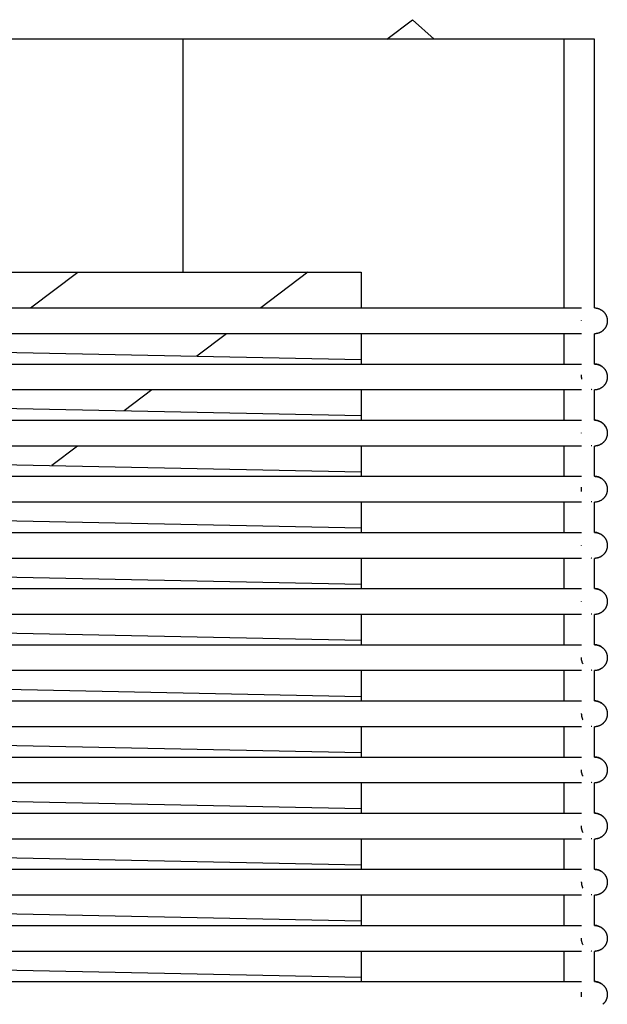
# Model space of a CAD drawing. Header units: millimetres. Extents: x 5000 to 6284, y 0 to 1003.
# Tile 11 of 29: x 5514 to 5650, y 231 to 459. Entities that reach past the tile are written whole.
import ezdxf

# ---------------------------------------------------------------- set-up
doc = ezdxf.new("R2010")
doc.units = ezdxf.units.MM
doc.layers.add('Make2D$Sichtbar$Kurven', color=18, linetype='Continuous', true_color=0x000000)

msp = doc.modelspace()

# ---------------------------------------------------------------- linework, layer by layer
at = {"layer": 'Make2D$Sichtbar$Kurven', "color": 18, "lineweight": -3, "true_color": 0x000000}
for points in [[(5598.92, 454), (5604.88, 458.5)], [(5609.92, 454), (5604.88, 458.5)], [(5551.8, 454), (5098.18, 454)], [(5551.8, 400), (5551.8, 454)], [(5592.99, 454), (5551.8, 454)], [(5594.99, 454), (5592.99, 454)], [(5639.98, 454), (5594.99, 454)], [(5639.98, 391.77), (5639.98, 454)], [(5646.99, 454), (5639.98, 454)], [(5646.99, 391.77), (5646.99, 454)], [(5098.18, 400), (5551.8, 400)], [(5516.43, 391.77), (5527.34, 400)], [(5516.44, 391.77), (5527.36, 400)], [(5551.8, 400), (5592.99, 400)], [(5580.65, 400), (5569.73, 391.77)], [(5592.99, 400), (5592.99, 391.77)], [(5005.99, 391.77), (5643.99, 391.77)], [(5646.99, 391.77), (5647.05, 391.77), (5647.12, 391.77), (5647.19, 391.76), (5647.26, 391.76), (5647.33, 391.75), (5647.4, 391.74), (5647.46, 391.73), (5647.53, 391.72)], [(5647.53, 391.72), (5647.59, 391.71), (5647.64, 391.7), (5647.69, 391.68), (5647.74, 391.67), (5647.8, 391.66), (5647.85, 391.64), (5647.9, 391.63), (5647.95, 391.61), (5648.01, 391.59), (5648.06, 391.57), (5648.11, 391.55), (5648.16, 391.53), (5648.21, 391.51), (5648.26, 391.48), (5648.32, 391.46), (5648.37, 391.43), (5648.42, 391.41), (5648.47, 391.38), (5648.52, 391.35), (5648.56, 391.32), (5648.61, 391.29), (5648.66, 391.26), (5648.71, 391.23), (5648.76, 391.19), (5648.8, 391.16), (5648.85, 391.12), (5648.89, 391.09), (5648.94, 391.05), (5648.98, 391.01), (5649.03, 390.97), (5649.07, 390.93), (5649.11, 390.89), (5649.16, 390.83), (5649.22, 390.78), (5649.27, 390.72), (5649.32, 390.66), (5649.37, 390.6), (5649.41, 390.54), (5649.46, 390.47), (5649.5, 390.41), (5649.54, 390.35), (5649.58, 390.28), (5649.62, 390.21), (5649.65, 390.15), (5649.69, 390.08), (5649.72, 390.01), (5649.75, 389.94), (5649.78, 389.87), (5649.8, 389.8), (5649.83, 389.73), (5649.85, 389.66), (5649.87, 389.59), (5649.89, 389.52), (5649.91, 389.45), (5649.92, 389.38), (5649.94, 389.31), (5649.95, 389.24), (5649.96, 389.18), (5649.97, 389.11), (5649.98, 389.04), (5649.98, 388.97), (5649.99, 388.9), (5649.99, 388.84), (5649.99, 388.77), (5649.99, 388.7), (5649.99, 388.63), (5649.98, 388.57), (5649.98, 388.5), (5649.97, 388.43), (5649.96, 388.36), (5649.95, 388.29), (5649.94, 388.22), (5649.92, 388.15), (5649.91, 388.08), (5649.89, 388.01), (5649.87, 387.94), (5649.85, 387.87), (5649.83, 387.8), (5649.8, 387.73), (5649.78, 387.66), (5649.75, 387.6), (5649.72, 387.53), (5649.69, 387.46), (5649.65, 387.39), (5649.62, 387.32), (5649.58, 387.26), (5649.54, 387.19), (5649.5, 387.13), (5649.46, 387.06), (5649.41, 387), (5649.37, 386.94), (5649.32, 386.88), (5649.27, 386.82), (5649.22, 386.76), (5649.16, 386.7), (5649.11, 386.65), (5648.96, 386.51), (5648.8, 386.38), (5648.63, 386.26), (5648.46, 386.15), (5648.28, 386.06), (5648.09, 385.98), (5647.91, 385.91), (5647.72, 385.86), (5647.53, 385.82), (5647.35, 385.79), (5647.17, 385.77), (5646.99, 385.77)], [(5643.99, 388.79), (5643.99, 388.86)], [(5643.99, 385.77), (5005.99, 385.77)], [(5300.48, 385.77), (5592.99, 379.81)], [(5561.78, 385.77), (5554.9, 380.58)], [(5592.99, 385.77), (5592.99, 378.77)], [(5639.98, 378.77), (5639.98, 385.77)], [(5649.11, 386.65), (5649.05, 386.59), (5649, 386.54), (5648.94, 386.49), (5648.88, 386.44), (5648.82, 386.39), (5648.76, 386.35), (5648.69, 386.3), (5648.63, 386.26), (5648.56, 386.22), (5648.5, 386.18), (5648.43, 386.14), (5648.37, 386.1), (5648.3, 386.07), (5648.23, 386.04), (5648.16, 386.01), (5648.09, 385.98), (5648.02, 385.95), (5647.95, 385.93), (5647.88, 385.91), (5647.81, 385.88), (5647.74, 385.87), (5647.67, 385.85), (5647.6, 385.83), (5647.53, 385.82), (5647.46, 385.81), (5647.4, 385.8), (5647.33, 385.79), (5647.26, 385.78), (5647.19, 385.78), (5647.12, 385.77), (5647.05, 385.77), (5646.99, 385.77)], [(5646.99, 378.77), (5646.99, 385.77)], [(5005.99, 378.77), (5643.99, 378.77)], [(5643.99, 378.77), (5644.02, 378.77)], [(5649.11, 377.89), (5649.11, 377.89), (5648.96, 378.03), (5648.8, 378.16), (5648.63, 378.28), (5648.46, 378.39), (5648.28, 378.48), (5648.09, 378.56), (5647.91, 378.62), (5647.72, 378.68), (5647.53, 378.72), (5647.35, 378.75), (5647.17, 378.76), (5646.99, 378.77)], [(5646.99, 378.77), (5647.05, 378.77), (5647.12, 378.77), (5647.19, 378.76), (5647.26, 378.76), (5647.33, 378.75), (5647.4, 378.74), (5647.46, 378.73), (5647.53, 378.72)], [(5647.53, 378.72), (5647.59, 378.71), (5647.64, 378.7), (5647.69, 378.68), (5647.74, 378.67), (5647.8, 378.66), (5647.85, 378.64), (5647.9, 378.63), (5647.95, 378.61), (5648.01, 378.59), (5648.06, 378.57), (5648.11, 378.55), (5648.16, 378.53), (5648.21, 378.51), (5648.26, 378.48), (5648.32, 378.46), (5648.37, 378.43), (5648.42, 378.41), (5648.47, 378.38), (5648.52, 378.35), (5648.56, 378.32), (5648.61, 378.29), (5648.66, 378.26), (5648.71, 378.23), (5648.76, 378.19), (5648.8, 378.16), (5648.85, 378.12), (5648.89, 378.09), (5648.94, 378.05), (5648.98, 378.01), (5649.03, 377.97), (5649.07, 377.93), (5649.11, 377.89), (5649.16, 377.83), (5649.22, 377.78), (5649.27, 377.72), (5649.32, 377.66), (5649.37, 377.6), (5649.41, 377.54), (5649.46, 377.47), (5649.5, 377.41), (5649.54, 377.35), (5649.58, 377.28), (5649.62, 377.21), (5649.65, 377.15), (5649.69, 377.08), (5649.72, 377.01), (5649.75, 376.94), (5649.78, 376.87), (5649.8, 376.8), (5649.83, 376.73), (5649.85, 376.66), (5649.87, 376.59), (5649.89, 376.52), (5649.91, 376.45), (5649.92, 376.38), (5649.94, 376.31), (5649.95, 376.24), (5649.96, 376.18), (5649.97, 376.11), (5649.98, 376.04), (5649.98, 375.97), (5649.99, 375.9), (5649.99, 375.84), (5649.99, 375.77), (5649.99, 375.7), (5649.99, 375.63), (5649.98, 375.57), (5649.98, 375.5), (5649.97, 375.43), (5649.96, 375.36), (5649.95, 375.29), (5649.94, 375.22), (5649.92, 375.15), (5649.91, 375.08), (5649.89, 375.01), (5649.87, 374.94), (5649.85, 374.87), (5649.83, 374.8), (5649.8, 374.73), (5649.78, 374.66), (5649.75, 374.6), (5649.72, 374.53), (5649.69, 374.46), (5649.65, 374.39), (5649.62, 374.32), (5649.58, 374.26), (5649.54, 374.19), (5649.5, 374.13), (5649.46, 374.06), (5649.41, 374), (5649.37, 373.94), (5649.32, 373.88), (5649.27, 373.82), (5649.22, 373.76), (5649.16, 373.7), (5649.11, 373.65), (5648.96, 373.51), (5648.8, 373.38), (5648.63, 373.26), (5648.46, 373.15), (5648.28, 373.06), (5648.09, 372.98), (5647.91, 372.91), (5647.72, 372.86), (5647.53, 372.82), (5647.35, 372.79), (5647.17, 372.77), (5646.99, 372.77)], [(5643.99, 375.86), (5643.99, 375.95), (5644, 376.05), (5644.01, 376.15), (5644.03, 376.24)], [(5649.66, 377.13), (5649.65, 377.15)], [(5643.99, 375.68), (5643.99, 375.77), (5643.99, 375.86)], [(5643.99, 375.68), (5643.99, 375.63), (5643.99, 375.57), (5644, 375.52), (5644, 375.46), (5644.01, 375.41), (5644.02, 375.35), (5644.02, 375.3), (5644.03, 375.25)], [(5643.99, 372.77), (5005.99, 372.77)], [(5300.48, 372.77), (5592.99, 366.81)], [(5544.53, 372.77), (5538.11, 367.93)], [(5592.99, 372.77), (5592.99, 365.77)], [(5639.98, 365.77), (5639.98, 372.77)], [(5646.44, 372.82), (5646.35, 372.84), (5646.26, 372.86)], [(5649.11, 373.65), (5649.05, 373.59), (5649, 373.54), (5648.94, 373.49), (5648.88, 373.44), (5648.82, 373.39), (5648.76, 373.35), (5648.69, 373.3), (5648.63, 373.26), (5648.56, 373.22), (5648.5, 373.18), (5648.43, 373.14), (5648.37, 373.1), (5648.3, 373.07), (5648.23, 373.04), (5648.16, 373.01), (5648.09, 372.98), (5648.02, 372.95), (5647.95, 372.93), (5647.88, 372.91), (5647.81, 372.88), (5647.74, 372.87), (5647.67, 372.85), (5647.6, 372.83), (5647.53, 372.82), (5647.46, 372.81), (5647.4, 372.8), (5647.33, 372.79), (5647.26, 372.78), (5647.19, 372.78), (5647.12, 372.77), (5647.05, 372.77), (5646.99, 372.77)], [(5646.99, 365.77), (5646.99, 372.77)], [(5005.99, 365.77), (5643.99, 365.77)], [(5643.99, 365.77), (5644.02, 365.77)], [(5648.63, 365.28), (5648.46, 365.39), (5648.28, 365.48), (5648.09, 365.56), (5647.91, 365.62), (5647.72, 365.68), (5647.53, 365.72), (5647.35, 365.75), (5647.17, 365.76), (5646.99, 365.77)], [(5646.99, 365.77), (5647.05, 365.77), (5647.12, 365.77), (5647.19, 365.76), (5647.26, 365.76), (5647.33, 365.75), (5647.4, 365.74), (5647.46, 365.73), (5647.53, 365.72)], [(5647.53, 365.72), (5647.59, 365.71), (5647.64, 365.7), (5647.69, 365.68), (5647.74, 365.67), (5647.8, 365.66), (5647.85, 365.64), (5647.9, 365.63), (5647.95, 365.61), (5648.01, 365.59), (5648.06, 365.57), (5648.11, 365.55), (5648.16, 365.53), (5648.21, 365.51), (5648.26, 365.48), (5648.32, 365.46), (5648.37, 365.43), (5648.42, 365.41), (5648.47, 365.38), (5648.52, 365.35), (5648.56, 365.32), (5648.61, 365.29), (5648.66, 365.26), (5648.71, 365.23), (5648.76, 365.19), (5648.8, 365.16), (5648.85, 365.12), (5648.89, 365.09), (5648.94, 365.05), (5648.98, 365.01), (5649.03, 364.97), (5649.07, 364.93), (5649.11, 364.89), (5649.16, 364.83), (5649.22, 364.78), (5649.27, 364.72), (5649.32, 364.66), (5649.37, 364.6), (5649.41, 364.54), (5649.46, 364.47), (5649.5, 364.41), (5649.54, 364.35), (5649.58, 364.28), (5649.62, 364.21), (5649.65, 364.15), (5649.69, 364.08), (5649.72, 364.01), (5649.75, 363.94), (5649.78, 363.87), (5649.8, 363.8), (5649.83, 363.73), (5649.85, 363.66), (5649.87, 363.59), (5649.89, 363.52), (5649.91, 363.45), (5649.92, 363.38), (5649.94, 363.31), (5649.95, 363.24), (5649.96, 363.18), (5649.97, 363.11), (5649.98, 363.04), (5649.98, 362.97), (5649.99, 362.9), (5649.99, 362.84), (5649.99, 362.77), (5649.99, 362.7), (5649.99, 362.63), (5649.98, 362.57), (5649.98, 362.5), (5649.97, 362.43), (5649.96, 362.36), (5649.95, 362.29), (5649.94, 362.22), (5649.92, 362.15), (5649.91, 362.08), (5649.89, 362.01), (5649.87, 361.94), (5649.85, 361.87), (5649.83, 361.8), (5649.8, 361.73), (5649.78, 361.66), (5649.75, 361.6), (5649.72, 361.53), (5649.69, 361.46), (5649.65, 361.39), (5649.62, 361.32), (5649.58, 361.26), (5649.54, 361.19), (5649.5, 361.13), (5649.46, 361.06), (5649.41, 361), (5649.37, 360.94), (5649.32, 360.88), (5649.27, 360.82), (5649.22, 360.76), (5649.16, 360.7), (5649.11, 360.65), (5648.96, 360.51), (5648.8, 360.38), (5648.63, 360.26), (5648.46, 360.15), (5648.28, 360.06), (5648.09, 359.98), (5647.91, 359.91), (5647.72, 359.86), (5647.53, 359.82), (5647.35, 359.79), (5647.17, 359.77), (5646.99, 359.77)], [(5649.66, 364.13), (5649.65, 364.15), (5649.6, 364.24), (5649.55, 364.32), (5649.5, 364.41), (5649.44, 364.49), (5649.38, 364.58), (5649.32, 364.66), (5649.25, 364.74), (5649.18, 364.82), (5649.11, 364.89), (5648.96, 365.03), (5648.8, 365.16), (5648.63, 365.28)], [(5643.99, 362.77), (5643.99, 362.83)], [(5649.11, 360.65), (5649.05, 360.59), (5649, 360.54), (5648.94, 360.49), (5648.88, 360.44), (5648.82, 360.39), (5648.76, 360.35), (5648.69, 360.3), (5648.63, 360.26), (5648.56, 360.22), (5648.5, 360.18), (5648.43, 360.14), (5648.37, 360.1), (5648.3, 360.07), (5648.23, 360.04), (5648.16, 360.01), (5648.09, 359.98), (5648.02, 359.95), (5647.95, 359.93), (5647.88, 359.91), (5647.81, 359.88), (5647.74, 359.87), (5647.67, 359.85), (5647.6, 359.83), (5647.53, 359.82), (5647.46, 359.81), (5647.4, 359.8), (5647.33, 359.79), (5647.26, 359.78), (5647.19, 359.78), (5647.12, 359.77), (5647.05, 359.77), (5646.99, 359.77)], [(5643.99, 359.77), (5005.99, 359.77)], [(5300.48, 359.77), (5592.99, 353.81)], [(5527.29, 359.77), (5521.32, 355.27)], [(5592.99, 359.77), (5592.99, 352.77)], [(5639.98, 352.77), (5639.98, 359.77)], [(5646.44, 359.82), (5646.35, 359.84), (5646.26, 359.86)], [(5646.99, 352.77), (5646.99, 359.77)], [(5005.99, 352.77), (5643.99, 352.77)], [(5643.99, 352.77), (5644.02, 352.77)], [(5649.11, 351.89), (5649.11, 351.89), (5648.96, 352.03), (5648.8, 352.16), (5648.63, 352.28), (5648.46, 352.39), (5648.28, 352.48), (5648.09, 352.56), (5647.91, 352.62), (5647.72, 352.68), (5647.53, 352.72), (5647.35, 352.75), (5647.17, 352.76), (5646.99, 352.77)], [(5646.99, 352.77), (5647.05, 352.77), (5647.12, 352.77), (5647.19, 352.76), (5647.26, 352.76), (5647.33, 352.75), (5647.4, 352.74), (5647.46, 352.73), (5647.53, 352.72)], [(5647.53, 352.72), (5647.59, 352.71), (5647.64, 352.7), (5647.69, 352.68), (5647.74, 352.67), (5647.8, 352.66), (5647.85, 352.64), (5647.9, 352.63), (5647.95, 352.61), (5648.01, 352.59), (5648.06, 352.57), (5648.11, 352.55), (5648.16, 352.53), (5648.21, 352.51), (5648.26, 352.48), (5648.32, 352.46), (5648.37, 352.43), (5648.42, 352.41), (5648.47, 352.38), (5648.52, 352.35), (5648.56, 352.32), (5648.61, 352.29), (5648.66, 352.26), (5648.71, 352.23), (5648.76, 352.19), (5648.8, 352.16), (5648.85, 352.12), (5648.89, 352.09), (5648.94, 352.05), (5648.98, 352.01), (5649.03, 351.97), (5649.07, 351.93), (5649.11, 351.89), (5649.16, 351.83), (5649.22, 351.78), (5649.27, 351.72), (5649.32, 351.66), (5649.37, 351.6), (5649.41, 351.54), (5649.46, 351.47), (5649.5, 351.41), (5649.54, 351.35), (5649.58, 351.28), (5649.62, 351.21), (5649.65, 351.15), (5649.69, 351.08), (5649.72, 351.01), (5649.75, 350.94), (5649.78, 350.87), (5649.8, 350.8), (5649.83, 350.73), (5649.85, 350.66), (5649.87, 350.59), (5649.89, 350.52), (5649.91, 350.45), (5649.92, 350.38), (5649.94, 350.31), (5649.95, 350.24), (5649.96, 350.18), (5649.97, 350.11), (5649.98, 350.04), (5649.98, 349.97), (5649.99, 349.9), (5649.99, 349.84), (5649.99, 349.77), (5649.99, 349.7), (5649.99, 349.63), (5649.98, 349.57), (5649.98, 349.5), (5649.97, 349.43), (5649.96, 349.36), (5649.95, 349.29), (5649.94, 349.22), (5649.92, 349.15), (5649.91, 349.08), (5649.89, 349.01), (5649.87, 348.94), (5649.85, 348.87), (5649.83, 348.8), (5649.8, 348.73), (5649.78, 348.66), (5649.75, 348.6), (5649.72, 348.53), (5649.69, 348.46), (5649.65, 348.39), (5649.62, 348.32), (5649.58, 348.26), (5649.54, 348.19), (5649.5, 348.13), (5649.46, 348.06), (5649.41, 348), (5649.37, 347.94), (5649.32, 347.88), (5649.27, 347.82), (5649.22, 347.76), (5649.16, 347.7), (5649.11, 347.65), (5648.96, 347.51), (5648.8, 347.38), (5648.63, 347.26), (5648.46, 347.15), (5648.28, 347.06), (5648.09, 346.98), (5647.91, 346.91), (5647.72, 346.86), (5647.53, 346.82), (5647.35, 346.79), (5647.17, 346.77), (5646.99, 346.77)], [(5649.66, 351.13), (5649.65, 351.15)], [(5643.99, 349.77), (5643.99, 349.83), (5643.99, 349.89), (5643.99, 349.96), (5644, 350.02), (5644, 350.08), (5644.01, 350.15), (5644.02, 350.21), (5644.03, 350.28)], [(5644.03, 349.25), (5644.02, 349.31), (5644.01, 349.38), (5644.01, 349.44), (5644, 349.51), (5643.99, 349.58), (5643.99, 349.64), (5643.99, 349.7), (5643.99, 349.77)], [(5643.99, 346.77), (5005.99, 346.77)], [(5300.48, 346.77), (5592.99, 340.81)], [(5592.99, 346.77), (5592.99, 339.77)], [(5639.98, 339.77), (5639.98, 346.77)], [(5646.44, 346.82), (5646.35, 346.84), (5646.26, 346.86)], [(5648.46, 347.15), (5648.37, 347.1), (5648.28, 347.06), (5648.18, 347.02), (5648.09, 346.98), (5648, 346.94), (5647.91, 346.91), (5647.81, 346.88), (5647.72, 346.86), (5647.63, 346.84), (5647.53, 346.82), (5647.44, 346.8), (5647.35, 346.79), (5647.26, 346.78), (5647.17, 346.77), (5647.08, 346.77), (5646.99, 346.77)], [(5646.99, 339.77), (5646.99, 346.77)], [(5649.11, 347.65), (5649.03, 347.58), (5648.96, 347.51), (5648.88, 347.44), (5648.8, 347.38), (5648.71, 347.32), (5648.63, 347.26), (5648.54, 347.2), (5648.46, 347.15)], [(5005.99, 339.77), (5643.99, 339.77)], [(5643.99, 339.77), (5644.02, 339.77)], [(5649.11, 338.89), (5649.11, 338.89), (5648.96, 339.03), (5648.8, 339.16), (5648.63, 339.28), (5648.46, 339.39), (5648.28, 339.48), (5648.09, 339.56), (5647.91, 339.62), (5647.72, 339.68), (5647.53, 339.72), (5647.35, 339.75), (5647.17, 339.76), (5646.99, 339.77)], [(5646.99, 339.77), (5647.05, 339.77), (5647.12, 339.77), (5647.19, 339.76), (5647.26, 339.76), (5647.33, 339.75), (5647.4, 339.74), (5647.46, 339.73), (5647.53, 339.72)], [(5647.53, 339.72), (5647.59, 339.71), (5647.64, 339.7), (5647.69, 339.68), (5647.74, 339.67), (5647.8, 339.66), (5647.85, 339.64), (5647.9, 339.63), (5647.95, 339.61), (5648.01, 339.59), (5648.06, 339.57), (5648.11, 339.55), (5648.16, 339.53), (5648.21, 339.51), (5648.26, 339.48), (5648.32, 339.46), (5648.37, 339.43), (5648.42, 339.41), (5648.47, 339.38), (5648.52, 339.35), (5648.56, 339.32), (5648.61, 339.29), (5648.66, 339.26), (5648.71, 339.23), (5648.76, 339.19), (5648.8, 339.16), (5648.85, 339.12), (5648.89, 339.09), (5648.94, 339.05), (5648.98, 339.01), (5649.03, 338.97), (5649.07, 338.93), (5649.11, 338.89), (5649.16, 338.83), (5649.22, 338.78), (5649.27, 338.72), (5649.32, 338.66), (5649.37, 338.6), (5649.41, 338.54), (5649.46, 338.47), (5649.5, 338.41), (5649.54, 338.35), (5649.58, 338.28), (5649.62, 338.21), (5649.65, 338.15), (5649.69, 338.08), (5649.72, 338.01), (5649.75, 337.94), (5649.78, 337.87), (5649.8, 337.8), (5649.83, 337.73), (5649.85, 337.66), (5649.87, 337.59), (5649.89, 337.52), (5649.91, 337.45), (5649.92, 337.38), (5649.94, 337.31), (5649.95, 337.24), (5649.96, 337.18), (5649.97, 337.11), (5649.98, 337.04), (5649.98, 336.97), (5649.99, 336.9), (5649.99, 336.84), (5649.99, 336.77), (5649.99, 336.7), (5649.99, 336.63), (5649.98, 336.57), (5649.98, 336.5), (5649.97, 336.43), (5649.96, 336.36), (5649.95, 336.29), (5649.94, 336.22), (5649.92, 336.15), (5649.91, 336.08), (5649.89, 336.01), (5649.87, 335.94), (5649.85, 335.87), (5649.83, 335.8), (5649.8, 335.73), (5649.78, 335.66), (5649.75, 335.6), (5649.72, 335.53), (5649.69, 335.46), (5649.65, 335.39), (5649.62, 335.32), (5649.58, 335.26), (5649.54, 335.19), (5649.5, 335.13), (5649.46, 335.06), (5649.41, 335), (5649.37, 334.94), (5649.32, 334.88), (5649.27, 334.82), (5649.22, 334.76), (5649.16, 334.7), (5649.11, 334.65), (5648.96, 334.51), (5648.8, 334.38), (5648.63, 334.26), (5648.46, 334.15), (5648.28, 334.06), (5648.09, 333.98), (5647.91, 333.91), (5647.72, 333.86), (5647.53, 333.82), (5647.35, 333.79), (5647.17, 333.77), (5646.99, 333.77)], [(5649.66, 338.13), (5649.65, 338.15)], [(5643.99, 336.77), (5643.99, 336.83)], [(5643.99, 333.77), (5005.99, 333.77)], [(5300.48, 333.77), (5592.99, 327.81)], [(5592.99, 333.77), (5592.99, 326.77)], [(5639.98, 326.77), (5639.98, 333.77)], [(5646.44, 333.82), (5646.35, 333.84), (5646.26, 333.86)], [(5648.96, 334.51), (5648.9, 334.46), (5648.85, 334.42), (5648.79, 334.37), (5648.74, 334.33), (5648.68, 334.29), (5648.62, 334.25), (5648.56, 334.21), (5648.5, 334.18), (5648.44, 334.14), (5648.38, 334.11), (5648.32, 334.08), (5648.25, 334.05), (5648.19, 334.02), (5648.13, 333.99), (5648.06, 333.97), (5648, 333.94), (5647.94, 333.92), (5647.87, 333.9), (5647.81, 333.88), (5647.74, 333.87), (5647.68, 333.85), (5647.62, 333.83), (5647.55, 333.82), (5647.49, 333.81), (5647.42, 333.8), (5647.36, 333.79), (5647.3, 333.78), (5647.23, 333.78), (5647.17, 333.77), (5647.11, 333.77), (5647.05, 333.77), (5646.99, 333.77)], [(5646.99, 326.77), (5646.99, 333.77)], [(5649.11, 334.65), (5649.03, 334.58), (5648.96, 334.51)], [(5005.99, 326.77), (5643.99, 326.77)], [(5643.99, 326.77), (5644.02, 326.77)], [(5649.11, 325.89), (5649.11, 325.89), (5648.96, 326.03), (5648.8, 326.16), (5648.63, 326.28), (5648.46, 326.39), (5648.28, 326.48), (5648.09, 326.56), (5647.91, 326.62), (5647.72, 326.68), (5647.53, 326.72), (5647.35, 326.75), (5647.17, 326.76), (5646.99, 326.77)], [(5646.99, 326.77), (5647.05, 326.77), (5647.12, 326.77), (5647.19, 326.76), (5647.26, 326.76), (5647.33, 326.75), (5647.4, 326.74), (5647.46, 326.73), (5647.53, 326.72)], [(5647.53, 326.72), (5647.59, 326.71), (5647.64, 326.7), (5647.69, 326.68), (5647.74, 326.67), (5647.8, 326.66), (5647.85, 326.64), (5647.9, 326.63), (5647.95, 326.61), (5648.01, 326.59), (5648.06, 326.57), (5648.11, 326.55), (5648.16, 326.53), (5648.21, 326.51), (5648.26, 326.48), (5648.32, 326.46), (5648.37, 326.43), (5648.42, 326.41), (5648.47, 326.38), (5648.52, 326.35), (5648.56, 326.32), (5648.61, 326.29), (5648.66, 326.26), (5648.71, 326.23), (5648.76, 326.19), (5648.8, 326.16), (5648.85, 326.12), (5648.89, 326.09), (5648.94, 326.05), (5648.98, 326.01), (5649.03, 325.97), (5649.07, 325.93), (5649.11, 325.89), (5649.16, 325.83), (5649.22, 325.78), (5649.27, 325.72), (5649.32, 325.66), (5649.37, 325.6), (5649.41, 325.54), (5649.46, 325.47), (5649.5, 325.41), (5649.54, 325.35), (5649.58, 325.28), (5649.62, 325.21), (5649.65, 325.15), (5649.69, 325.08), (5649.72, 325.01), (5649.75, 324.94), (5649.78, 324.87), (5649.8, 324.8), (5649.83, 324.73), (5649.85, 324.66), (5649.87, 324.59), (5649.89, 324.52), (5649.91, 324.45), (5649.92, 324.38), (5649.94, 324.31), (5649.95, 324.24), (5649.96, 324.18), (5649.97, 324.11), (5649.98, 324.04), (5649.98, 323.97), (5649.99, 323.9), (5649.99, 323.84), (5649.99, 323.77), (5649.99, 323.7), (5649.99, 323.63), (5649.98, 323.57), (5649.98, 323.5), (5649.97, 323.43), (5649.96, 323.36), (5649.95, 323.29), (5649.94, 323.22), (5649.92, 323.15), (5649.91, 323.08), (5649.89, 323.01), (5649.87, 322.94), (5649.85, 322.87), (5649.83, 322.8), (5649.8, 322.73), (5649.78, 322.66), (5649.75, 322.6), (5649.72, 322.53), (5649.69, 322.46), (5649.65, 322.39), (5649.62, 322.32), (5649.58, 322.26), (5649.54, 322.19), (5649.5, 322.13), (5649.46, 322.06), (5649.41, 322), (5649.37, 321.94), (5649.32, 321.88), (5649.27, 321.82), (5649.22, 321.76), (5649.16, 321.7), (5649.11, 321.65), (5648.96, 321.51), (5648.8, 321.38), (5648.63, 321.26), (5648.46, 321.15), (5648.28, 321.06), (5648.09, 320.98), (5647.91, 320.91), (5647.72, 320.86), (5647.53, 320.82), (5647.35, 320.79), (5647.17, 320.77), (5646.99, 320.77)], [(5643.99, 323.77), (5643.99, 323.83)], [(5649.66, 325.13), (5649.65, 325.15)], [(5649.11, 321.65), (5649.05, 321.59), (5649, 321.54), (5648.94, 321.49), (5648.88, 321.44), (5648.82, 321.39), (5648.76, 321.35), (5648.69, 321.3), (5648.63, 321.26), (5648.56, 321.22), (5648.5, 321.18), (5648.43, 321.14), (5648.37, 321.1), (5648.3, 321.07), (5648.23, 321.04), (5648.16, 321.01), (5648.09, 320.98), (5648.02, 320.95), (5647.95, 320.93), (5647.88, 320.91), (5647.81, 320.88), (5647.74, 320.87), (5647.67, 320.85), (5647.6, 320.83), (5647.53, 320.82), (5647.46, 320.81), (5647.4, 320.8), (5647.33, 320.79), (5647.26, 320.78), (5647.19, 320.78), (5647.12, 320.77), (5647.05, 320.77), (5646.99, 320.77)], [(5643.99, 320.77), (5005.99, 320.77)], [(5300.48, 320.77), (5592.99, 314.81)], [(5592.99, 320.77), (5592.99, 313.77)], [(5639.98, 313.77), (5639.98, 320.77)], [(5646.44, 320.82), (5646.35, 320.84), (5646.26, 320.86)], [(5646.99, 313.77), (5646.99, 320.77)], [(5005.99, 313.77), (5643.99, 313.77)], [(5643.99, 313.77), (5644.02, 313.77)], [(5649.11, 312.89), (5648.96, 313.03), (5648.8, 313.16), (5648.63, 313.28), (5648.46, 313.39), (5648.28, 313.48), (5648.09, 313.56), (5647.91, 313.62), (5647.72, 313.68), (5647.53, 313.72), (5647.35, 313.75), (5647.17, 313.76), (5646.99, 313.77)], [(5646.99, 313.77), (5647.05, 313.77), (5647.12, 313.77), (5647.19, 313.76), (5647.26, 313.76), (5647.33, 313.75), (5647.4, 313.74), (5647.46, 313.73), (5647.53, 313.72)], [(5647.53, 313.72), (5647.59, 313.71), (5647.64, 313.7), (5647.69, 313.68), (5647.74, 313.67), (5647.8, 313.66), (5647.85, 313.64), (5647.9, 313.63), (5647.95, 313.61), (5648.01, 313.59), (5648.06, 313.57), (5648.11, 313.55), (5648.16, 313.53), (5648.21, 313.51), (5648.26, 313.48), (5648.32, 313.46), (5648.37, 313.43), (5648.42, 313.41), (5648.47, 313.38), (5648.52, 313.35), (5648.56, 313.32), (5648.61, 313.29), (5648.66, 313.26), (5648.71, 313.23), (5648.76, 313.19), (5648.8, 313.16), (5648.85, 313.12), (5648.89, 313.09), (5648.94, 313.05), (5648.98, 313.01), (5649.03, 312.97), (5649.07, 312.93), (5649.11, 312.89), (5649.16, 312.83), (5649.22, 312.78), (5649.27, 312.72), (5649.32, 312.66), (5649.37, 312.6), (5649.41, 312.54), (5649.46, 312.47), (5649.5, 312.41), (5649.54, 312.35), (5649.58, 312.28), (5649.62, 312.21), (5649.65, 312.15), (5649.69, 312.08), (5649.72, 312.01), (5649.75, 311.94), (5649.78, 311.87), (5649.8, 311.8), (5649.83, 311.73), (5649.85, 311.66), (5649.87, 311.59), (5649.89, 311.52), (5649.91, 311.45), (5649.92, 311.38), (5649.94, 311.31), (5649.95, 311.24), (5649.96, 311.18), (5649.97, 311.11), (5649.98, 311.04), (5649.98, 310.97), (5649.99, 310.9), (5649.99, 310.84), (5649.99, 310.77), (5649.99, 310.7), (5649.99, 310.63), (5649.98, 310.57), (5649.98, 310.5), (5649.97, 310.43), (5649.96, 310.36), (5649.95, 310.29), (5649.94, 310.22), (5649.92, 310.15), (5649.91, 310.08), (5649.89, 310.01), (5649.87, 309.94), (5649.85, 309.87), (5649.83, 309.8), (5649.8, 309.73), (5649.78, 309.66), (5649.75, 309.6), (5649.72, 309.53), (5649.69, 309.46), (5649.65, 309.39), (5649.62, 309.32), (5649.58, 309.26), (5649.54, 309.19), (5649.5, 309.13), (5649.46, 309.06), (5649.41, 309), (5649.37, 308.94), (5649.32, 308.88), (5649.27, 308.82), (5649.22, 308.76), (5649.16, 308.7), (5649.11, 308.65), (5648.96, 308.51), (5648.8, 308.38), (5648.63, 308.26), (5648.46, 308.15), (5648.28, 308.06), (5648.09, 307.98), (5647.91, 307.91), (5647.72, 307.86), (5647.53, 307.82), (5647.35, 307.79), (5647.17, 307.77), (5646.99, 307.77)], [(5643.99, 310.77), (5643.99, 310.83)], [(5644.37, 309.3), (5644.32, 309.39), (5644.28, 309.48), (5644.24, 309.57), (5644.2, 309.66), (5644.16, 309.76), (5644.13, 309.85), (5644.1, 309.94), (5644.08, 310.04), (5644.06, 310.13), (5644.04, 310.22), (5644.02, 310.32), (5644.01, 310.41), (5644, 310.5), (5643.99, 310.59), (5643.99, 310.68), (5643.99, 310.77)], [(5649.66, 312.13), (5649.65, 312.15)], [(5646.44, 307.82), (5646.35, 307.84), (5646.26, 307.86)], [(5648.8, 308.38), (5648.75, 308.34), (5648.69, 308.3), (5648.64, 308.26), (5648.59, 308.23), (5648.53, 308.2), (5648.48, 308.16), (5648.42, 308.13), (5648.37, 308.1), (5648.31, 308.08), (5648.25, 308.05), (5648.2, 308.02), (5648.14, 308), (5648.08, 307.97), (5648.02, 307.95), (5647.96, 307.93), (5647.91, 307.91), (5647.85, 307.89), (5647.79, 307.88), (5647.73, 307.86), (5647.67, 307.85), (5647.62, 307.83), (5647.56, 307.82), (5647.5, 307.81), (5647.44, 307.8), (5647.38, 307.79), (5647.33, 307.79), (5647.27, 307.78), (5647.21, 307.78), (5647.16, 307.77), (5647.1, 307.77), (5647.04, 307.77), (5646.99, 307.77)], [(5649.11, 308.65), (5649.03, 308.58), (5648.96, 308.51), (5648.88, 308.44), (5648.8, 308.38)], [(5643.99, 307.77), (5005.99, 307.77)], [(5300.48, 307.77), (5592.99, 301.81)], [(5592.99, 307.77), (5592.99, 300.77)], [(5639.98, 300.77), (5639.98, 307.77)], [(5646.99, 300.77), (5646.99, 307.77)], [(5005.99, 300.77), (5643.99, 300.77)], [(5643.99, 300.77), (5644.02, 300.77)], [(5649.11, 299.89), (5649.11, 299.89), (5648.96, 300.03), (5648.8, 300.16), (5648.63, 300.28), (5648.46, 300.39), (5648.28, 300.48), (5648.09, 300.56), (5647.91, 300.62), (5647.72, 300.68), (5647.53, 300.72), (5647.35, 300.75), (5647.17, 300.76), (5646.99, 300.77)], [(5646.99, 300.77), (5647.05, 300.77), (5647.12, 300.77), (5647.19, 300.76), (5647.26, 300.76), (5647.33, 300.75), (5647.4, 300.74), (5647.46, 300.73), (5647.53, 300.72)], [(5647.53, 300.72), (5647.59, 300.71), (5647.64, 300.7), (5647.69, 300.68), (5647.74, 300.67), (5647.8, 300.66), (5647.85, 300.64), (5647.9, 300.63), (5647.95, 300.61), (5648.01, 300.59), (5648.06, 300.57), (5648.11, 300.55), (5648.16, 300.53), (5648.21, 300.51), (5648.26, 300.48), (5648.32, 300.46), (5648.37, 300.43), (5648.42, 300.41), (5648.47, 300.38), (5648.52, 300.35), (5648.56, 300.32), (5648.61, 300.29), (5648.66, 300.26), (5648.71, 300.23), (5648.76, 300.19), (5648.8, 300.16), (5648.85, 300.12), (5648.89, 300.09), (5648.94, 300.05), (5648.98, 300.01), (5649.03, 299.97), (5649.07, 299.93), (5649.11, 299.89), (5649.16, 299.83), (5649.22, 299.78), (5649.27, 299.72), (5649.32, 299.66), (5649.37, 299.6), (5649.41, 299.54), (5649.46, 299.47), (5649.5, 299.41), (5649.54, 299.35), (5649.58, 299.28), (5649.62, 299.21), (5649.65, 299.15), (5649.69, 299.08), (5649.72, 299.01), (5649.75, 298.94), (5649.78, 298.87), (5649.8, 298.8), (5649.83, 298.73), (5649.85, 298.66), (5649.87, 298.59), (5649.89, 298.52), (5649.91, 298.45), (5649.92, 298.38), (5649.94, 298.31), (5649.95, 298.24), (5649.96, 298.18), (5649.97, 298.11), (5649.98, 298.04), (5649.98, 297.97), (5649.99, 297.9), (5649.99, 297.84), (5649.99, 297.77), (5649.99, 297.7), (5649.99, 297.63), (5649.98, 297.57), (5649.98, 297.5), (5649.97, 297.43), (5649.96, 297.36), (5649.95, 297.29), (5649.94, 297.22), (5649.92, 297.15), (5649.91, 297.08), (5649.89, 297.01), (5649.87, 296.94), (5649.85, 296.87), (5649.83, 296.8), (5649.8, 296.73), (5649.78, 296.66), (5649.75, 296.6), (5649.72, 296.53), (5649.69, 296.46), (5649.65, 296.39), (5649.62, 296.32), (5649.58, 296.26), (5649.54, 296.19), (5649.5, 296.13), (5649.46, 296.06), (5649.41, 296), (5649.37, 295.94), (5649.32, 295.88), (5649.27, 295.82), (5649.22, 295.76), (5649.16, 295.7), (5649.11, 295.65), (5648.96, 295.51), (5648.8, 295.38), (5648.63, 295.26), (5648.46, 295.15), (5648.28, 295.06), (5648.09, 294.98), (5647.91, 294.91), (5647.72, 294.86), (5647.53, 294.82), (5647.35, 294.79), (5647.17, 294.77), (5646.99, 294.77)], [(5649.66, 299.13), (5649.65, 299.15)], [(5643.99, 297.68), (5643.99, 297.77), (5643.99, 297.86)], [(5643.99, 297.68), (5643.99, 297.61), (5644, 297.55), (5644, 297.48), (5644.01, 297.42), (5644.02, 297.35), (5644.03, 297.29), (5644.04, 297.23), (5644.05, 297.16), (5644.06, 297.1), (5644.08, 297.04), (5644.1, 296.97), (5644.11, 296.91), (5644.13, 296.85), (5644.15, 296.79), (5644.18, 296.73), (5644.2, 296.66), (5644.23, 296.6), (5644.25, 296.53), (5644.28, 296.47), (5644.32, 296.41)], [(5643.99, 294.77), (5005.99, 294.77)], [(5300.48, 294.77), (5592.99, 288.81)], [(5592.99, 294.77), (5592.99, 287.77)], [(5639.98, 287.77), (5639.98, 294.77)], [(5646.44, 294.82), (5646.35, 294.84), (5646.26, 294.86)], [(5648.63, 295.26), (5648.58, 295.23), (5648.53, 295.2), (5648.48, 295.17), (5648.43, 295.14), (5648.38, 295.11), (5648.33, 295.09), (5648.28, 295.06), (5648.23, 295.04), (5648.18, 295.01), (5648.13, 294.99), (5648.08, 294.97), (5648.02, 294.95), (5647.97, 294.93), (5647.92, 294.92), (5647.87, 294.9), (5647.81, 294.88), (5647.76, 294.87), (5647.71, 294.86), (5647.66, 294.84), (5647.6, 294.83), (5647.55, 294.82), (5647.5, 294.81), (5647.45, 294.8), (5647.4, 294.8), (5647.29, 294.78), (5647.19, 294.78), (5647.09, 294.77), (5646.99, 294.77)], [(5646.99, 287.77), (5646.99, 294.77)], [(5649.11, 295.65), (5649.05, 295.59), (5649, 295.54), (5648.94, 295.49), (5648.88, 295.44), (5648.82, 295.39), (5648.76, 295.35), (5648.69, 295.3), (5648.63, 295.26)], [(5005.99, 287.77), (5643.99, 287.77)], [(5643.99, 287.77), (5644.02, 287.77)], [(5649.11, 286.89), (5649.11, 286.89), (5648.96, 287.03), (5648.8, 287.16), (5648.63, 287.28), (5648.46, 287.39), (5648.28, 287.48), (5648.09, 287.56), (5647.91, 287.62), (5647.72, 287.68), (5647.53, 287.72), (5647.35, 287.75), (5647.17, 287.76), (5646.99, 287.77)], [(5646.99, 287.77), (5647.05, 287.77), (5647.12, 287.77), (5647.19, 287.76), (5647.26, 287.76), (5647.33, 287.75), (5647.4, 287.74), (5647.46, 287.73), (5647.53, 287.72)], [(5647.53, 287.72), (5647.59, 287.71), (5647.64, 287.7), (5647.69, 287.68), (5647.74, 287.67), (5647.8, 287.66), (5647.85, 287.64), (5647.9, 287.63), (5647.95, 287.61), (5648.01, 287.59), (5648.06, 287.57), (5648.11, 287.55), (5648.16, 287.53), (5648.21, 287.51), (5648.26, 287.48), (5648.32, 287.46), (5648.37, 287.43), (5648.42, 287.41), (5648.47, 287.38), (5648.52, 287.35), (5648.56, 287.32), (5648.61, 287.29), (5648.66, 287.26), (5648.71, 287.23), (5648.76, 287.19), (5648.8, 287.16), (5648.85, 287.12), (5648.89, 287.09), (5648.94, 287.05), (5648.98, 287.01), (5649.03, 286.97), (5649.07, 286.93), (5649.11, 286.89), (5649.16, 286.83), (5649.22, 286.78), (5649.27, 286.72), (5649.32, 286.66), (5649.37, 286.6), (5649.41, 286.54), (5649.46, 286.47), (5649.5, 286.41), (5649.54, 286.35), (5649.58, 286.28), (5649.62, 286.21), (5649.65, 286.15), (5649.69, 286.08), (5649.72, 286.01), (5649.75, 285.94), (5649.78, 285.87), (5649.8, 285.8), (5649.83, 285.73), (5649.85, 285.66), (5649.87, 285.59), (5649.89, 285.52), (5649.91, 285.45), (5649.92, 285.38), (5649.94, 285.31), (5649.95, 285.24), (5649.96, 285.18), (5649.97, 285.11), (5649.98, 285.04), (5649.98, 284.97), (5649.99, 284.9), (5649.99, 284.84), (5649.99, 284.77), (5649.99, 284.7), (5649.99, 284.63), (5649.98, 284.57), (5649.98, 284.5), (5649.97, 284.43), (5649.96, 284.36), (5649.95, 284.29), (5649.94, 284.22), (5649.92, 284.15), (5649.91, 284.08), (5649.89, 284.01), (5649.87, 283.94), (5649.85, 283.87), (5649.83, 283.8), (5649.8, 283.73), (5649.78, 283.66), (5649.75, 283.6), (5649.72, 283.53), (5649.69, 283.46), (5649.65, 283.39), (5649.62, 283.32), (5649.58, 283.26), (5649.54, 283.19), (5649.5, 283.13), (5649.46, 283.06), (5649.41, 283), (5649.37, 282.94), (5649.32, 282.88), (5649.27, 282.82), (5649.22, 282.76), (5649.16, 282.7), (5649.11, 282.65), (5648.96, 282.51), (5648.8, 282.38), (5648.63, 282.26), (5648.46, 282.15), (5648.28, 282.06), (5648.09, 281.98), (5647.91, 281.91), (5647.72, 281.86), (5647.53, 281.82), (5647.35, 281.79), (5647.17, 281.77), (5646.99, 281.77)], [(5649.66, 286.13), (5649.65, 286.15)], [(5643.99, 284.77), (5643.99, 284.83)], [(5644.37, 283.3), (5644.32, 283.39), (5644.28, 283.48), (5644.24, 283.57), (5644.2, 283.66), (5644.16, 283.76), (5644.13, 283.85), (5644.1, 283.94), (5644.08, 284.04), (5644.06, 284.13), (5644.04, 284.22), (5644.02, 284.32), (5644.01, 284.41), (5644, 284.5), (5643.99, 284.59), (5643.99, 284.68), (5643.99, 284.77)], [(5643.99, 281.77), (5005.99, 281.77)], [(5300.48, 281.77), (5592.99, 275.81)], [(5592.99, 281.77), (5592.99, 274.77)], [(5639.98, 274.77), (5639.98, 281.77)], [(5646.44, 281.82), (5646.35, 281.84), (5646.26, 281.86)], [(5649.11, 282.65), (5649.05, 282.59), (5649, 282.54), (5648.94, 282.49), (5648.88, 282.44), (5648.82, 282.39), (5648.76, 282.35), (5648.69, 282.3), (5648.63, 282.26), (5648.56, 282.22), (5648.5, 282.18), (5648.43, 282.14), (5648.37, 282.1), (5648.3, 282.07), (5648.23, 282.04), (5648.16, 282.01), (5648.09, 281.98), (5648.02, 281.95), (5647.95, 281.93), (5647.88, 281.91), (5647.81, 281.88), (5647.74, 281.87), (5647.67, 281.85), (5647.6, 281.83), (5647.53, 281.82), (5647.46, 281.81), (5647.4, 281.8), (5647.33, 281.79), (5647.26, 281.78), (5647.19, 281.78), (5647.12, 281.77), (5647.05, 281.77), (5646.99, 281.77)], [(5646.99, 274.77), (5646.99, 281.77)], [(5005.99, 274.77), (5643.99, 274.77)], [(5643.99, 274.77), (5644.02, 274.77)], [(5649.11, 273.89), (5648.96, 274.03), (5648.8, 274.16), (5648.63, 274.28), (5648.46, 274.39), (5648.28, 274.48), (5648.09, 274.56), (5647.91, 274.62), (5647.72, 274.68), (5647.53, 274.72), (5647.35, 274.75), (5647.17, 274.76), (5646.99, 274.77)], [(5646.99, 274.77), (5647.05, 274.77), (5647.12, 274.77), (5647.19, 274.76), (5647.26, 274.76), (5647.33, 274.75), (5647.4, 274.74), (5647.46, 274.73), (5647.53, 274.72)], [(5647.53, 274.72), (5647.59, 274.71), (5647.64, 274.7), (5647.69, 274.68), (5647.74, 274.67), (5647.8, 274.66), (5647.85, 274.64), (5647.9, 274.63), (5647.95, 274.61), (5648.01, 274.59), (5648.06, 274.57), (5648.11, 274.55), (5648.16, 274.53), (5648.21, 274.51), (5648.26, 274.48), (5648.32, 274.46), (5648.37, 274.43), (5648.42, 274.41), (5648.47, 274.38), (5648.52, 274.35), (5648.56, 274.32), (5648.61, 274.29), (5648.66, 274.26), (5648.71, 274.23), (5648.76, 274.19), (5648.8, 274.16), (5648.85, 274.12), (5648.89, 274.09), (5648.94, 274.05), (5648.98, 274.01), (5649.03, 273.97), (5649.07, 273.93), (5649.11, 273.89), (5649.16, 273.83), (5649.22, 273.78), (5649.27, 273.72), (5649.32, 273.66), (5649.37, 273.6), (5649.41, 273.54), (5649.46, 273.47), (5649.5, 273.41), (5649.54, 273.35), (5649.58, 273.28), (5649.62, 273.21), (5649.65, 273.15), (5649.69, 273.08), (5649.72, 273.01), (5649.75, 272.94), (5649.78, 272.87), (5649.8, 272.8), (5649.83, 272.73), (5649.85, 272.66), (5649.87, 272.59), (5649.89, 272.52), (5649.91, 272.45), (5649.92, 272.38), (5649.94, 272.31), (5649.95, 272.24), (5649.96, 272.18), (5649.97, 272.11), (5649.98, 272.04), (5649.98, 271.97), (5649.99, 271.9), (5649.99, 271.84), (5649.99, 271.77), (5649.99, 271.7), (5649.99, 271.63), (5649.98, 271.57), (5649.98, 271.5), (5649.97, 271.43), (5649.96, 271.36), (5649.95, 271.29), (5649.94, 271.22), (5649.92, 271.15), (5649.91, 271.08), (5649.89, 271.01), (5649.87, 270.94), (5649.85, 270.87), (5649.83, 270.8), (5649.8, 270.73), (5649.78, 270.66), (5649.75, 270.6), (5649.72, 270.53), (5649.69, 270.46), (5649.65, 270.39), (5649.62, 270.32), (5649.58, 270.26), (5649.54, 270.19), (5649.5, 270.13), (5649.46, 270.06), (5649.41, 270), (5649.37, 269.94), (5649.32, 269.88), (5649.27, 269.82), (5649.22, 269.76), (5649.16, 269.7), (5649.11, 269.65), (5648.96, 269.51), (5648.8, 269.38), (5648.63, 269.26), (5648.46, 269.15), (5648.28, 269.06), (5648.09, 268.98), (5647.91, 268.91), (5647.72, 268.86), (5647.53, 268.82), (5647.35, 268.79), (5647.17, 268.77), (5646.99, 268.77)], [(5643.99, 271.77), (5643.99, 271.83)], [(5644.37, 270.3), (5644.32, 270.39), (5644.28, 270.48), (5644.24, 270.57), (5644.2, 270.66), (5644.16, 270.76), (5644.13, 270.85), (5644.1, 270.94), (5644.08, 271.04), (5644.06, 271.13), (5644.04, 271.22), (5644.02, 271.32), (5644.01, 271.41), (5644, 271.5), (5643.99, 271.59), (5643.99, 271.68), (5643.99, 271.77)], [(5649.66, 273.13), (5649.65, 273.15)], [(5649.11, 269.65), (5649.05, 269.59), (5649, 269.54), (5648.94, 269.49), (5648.88, 269.44), (5648.82, 269.39), (5648.76, 269.35), (5648.69, 269.3), (5648.63, 269.26), (5648.56, 269.22), (5648.5, 269.18), (5648.43, 269.14), (5648.37, 269.1), (5648.3, 269.07), (5648.23, 269.04), (5648.16, 269.01), (5648.09, 268.98), (5648.02, 268.95), (5647.95, 268.93), (5647.88, 268.91), (5647.81, 268.88), (5647.74, 268.87), (5647.67, 268.85), (5647.6, 268.83), (5647.53, 268.82), (5647.46, 268.81), (5647.4, 268.8), (5647.33, 268.79), (5647.26, 268.78), (5647.19, 268.78), (5647.12, 268.77), (5647.05, 268.77), (5646.99, 268.77)], [(5643.99, 268.77), (5005.99, 268.77)], [(5300.48, 268.77), (5592.99, 262.81)], [(5592.99, 268.77), (5592.99, 261.77)], [(5639.98, 261.77), (5639.98, 268.77)], [(5646.44, 268.82), (5646.35, 268.84), (5646.26, 268.86)], [(5646.99, 261.77), (5646.99, 268.77)], [(5005.99, 261.77), (5643.99, 261.77)], [(5643.99, 261.77), (5644.02, 261.77)], [(5648.28, 261.48), (5648.09, 261.56), (5647.91, 261.62), (5647.72, 261.68), (5647.53, 261.72), (5647.35, 261.75), (5647.17, 261.76), (5646.99, 261.77)], [(5646.99, 261.77), (5647.05, 261.77), (5647.12, 261.77), (5647.19, 261.76), (5647.26, 261.76), (5647.33, 261.75), (5647.4, 261.74), (5647.46, 261.73), (5647.53, 261.72)], [(5647.53, 261.72), (5647.59, 261.71), (5647.64, 261.7), (5647.69, 261.68), (5647.74, 261.67), (5647.8, 261.66), (5647.85, 261.64), (5647.9, 261.63), (5647.95, 261.61), (5648.01, 261.59), (5648.06, 261.57), (5648.11, 261.55), (5648.16, 261.53), (5648.21, 261.51), (5648.26, 261.48), (5648.32, 261.46), (5648.37, 261.43), (5648.42, 261.41), (5648.47, 261.38), (5648.52, 261.35), (5648.56, 261.32), (5648.61, 261.29), (5648.66, 261.26), (5648.71, 261.23), (5648.76, 261.19), (5648.8, 261.16), (5648.85, 261.12), (5648.89, 261.09), (5648.94, 261.05), (5648.98, 261.01), (5649.03, 260.97), (5649.07, 260.93), (5649.11, 260.89), (5649.16, 260.83), (5649.22, 260.78), (5649.27, 260.72), (5649.32, 260.66), (5649.37, 260.6), (5649.41, 260.54), (5649.46, 260.47), (5649.5, 260.41), (5649.54, 260.35), (5649.58, 260.28), (5649.62, 260.21), (5649.65, 260.15), (5649.69, 260.08), (5649.72, 260.01), (5649.75, 259.94), (5649.78, 259.87), (5649.8, 259.8), (5649.83, 259.73), (5649.85, 259.66), (5649.87, 259.59), (5649.89, 259.52), (5649.91, 259.45), (5649.92, 259.38), (5649.94, 259.31), (5649.95, 259.24), (5649.96, 259.18), (5649.97, 259.11), (5649.98, 259.04), (5649.98, 258.97), (5649.99, 258.9), (5649.99, 258.84), (5649.99, 258.77), (5649.99, 258.7), (5649.99, 258.63), (5649.98, 258.57), (5649.98, 258.5), (5649.97, 258.43), (5649.96, 258.36), (5649.95, 258.29), (5649.94, 258.22), (5649.92, 258.15), (5649.91, 258.08), (5649.89, 258.01), (5649.87, 257.94), (5649.85, 257.87), (5649.83, 257.8), (5649.8, 257.73), (5649.78, 257.66), (5649.75, 257.6), (5649.72, 257.53), (5649.69, 257.46), (5649.65, 257.39), (5649.62, 257.32), (5649.58, 257.26), (5649.54, 257.19), (5649.5, 257.13), (5649.46, 257.06), (5649.41, 257), (5649.37, 256.94), (5649.32, 256.88), (5649.27, 256.82), (5649.22, 256.76), (5649.16, 256.7), (5649.11, 256.65), (5648.96, 256.51), (5648.8, 256.38), (5648.63, 256.26), (5648.46, 256.15), (5648.28, 256.06), (5648.09, 255.98), (5647.91, 255.91), (5647.72, 255.86), (5647.53, 255.82), (5647.35, 255.79), (5647.17, 255.77), (5646.99, 255.77)], [(5649.11, 260.89), (5649.11, 260.89), (5648.96, 261.03), (5648.8, 261.16), (5648.63, 261.28), (5648.46, 261.39), (5648.28, 261.48)], [(5649.66, 260.13), (5649.65, 260.15)], [(5643.99, 258.77), (5643.99, 258.86)], [(5643.99, 258.68), (5643.99, 258.77)], [(5643.99, 258.68), (5643.99, 258.61), (5644, 258.55), (5644, 258.48), (5644.01, 258.42), (5644.02, 258.35), (5644.03, 258.29), (5644.04, 258.23), (5644.05, 258.16), (5644.06, 258.1), (5644.08, 258.04), (5644.1, 257.97), (5644.11, 257.91), (5644.13, 257.85), (5644.15, 257.79), (5644.18, 257.73), (5644.2, 257.66), (5644.23, 257.6), (5644.25, 257.53), (5644.28, 257.47), (5644.32, 257.41)], [(5643.99, 255.77), (5005.99, 255.77)], [(5300.48, 255.77), (5592.99, 249.81)], [(5592.99, 255.77), (5592.99, 248.77)], [(5639.98, 248.77), (5639.98, 255.77)], [(5646.44, 255.82), (5646.35, 255.84), (5646.26, 255.86)], [(5649.11, 256.65), (5649.05, 256.59), (5649, 256.54), (5648.94, 256.49), (5648.88, 256.44), (5648.82, 256.39), (5648.76, 256.35), (5648.69, 256.3), (5648.63, 256.26), (5648.56, 256.22), (5648.5, 256.18), (5648.43, 256.14), (5648.37, 256.1), (5648.3, 256.07), (5648.23, 256.04), (5648.16, 256.01), (5648.09, 255.98), (5648.02, 255.95), (5647.95, 255.93), (5647.88, 255.91), (5647.81, 255.88), (5647.74, 255.87), (5647.67, 255.85), (5647.6, 255.83), (5647.53, 255.82), (5647.46, 255.81), (5647.4, 255.8), (5647.33, 255.79), (5647.26, 255.78), (5647.19, 255.78), (5647.12, 255.77), (5647.05, 255.77), (5646.99, 255.77)], [(5646.99, 248.77), (5646.99, 255.77)], [(5005.99, 248.77), (5643.99, 248.77)], [(5643.99, 248.77), (5644.02, 248.77)], [(5649.11, 247.89), (5649.11, 247.89), (5648.96, 248.03), (5648.8, 248.16), (5648.63, 248.28), (5648.46, 248.39), (5648.28, 248.48), (5648.09, 248.56), (5647.91, 248.62), (5647.72, 248.68), (5647.53, 248.72), (5647.35, 248.75), (5647.17, 248.76), (5646.99, 248.77)], [(5646.99, 248.77), (5647.05, 248.77), (5647.12, 248.77), (5647.19, 248.76), (5647.26, 248.76), (5647.33, 248.75), (5647.4, 248.74), (5647.46, 248.73), (5647.53, 248.72)], [(5647.53, 248.72), (5647.59, 248.71), (5647.64, 248.7), (5647.69, 248.68), (5647.74, 248.67), (5647.8, 248.66), (5647.85, 248.64), (5647.9, 248.63), (5647.95, 248.61), (5648.01, 248.59), (5648.06, 248.57), (5648.11, 248.55), (5648.16, 248.53), (5648.21, 248.51), (5648.26, 248.48), (5648.32, 248.46), (5648.37, 248.43), (5648.42, 248.41), (5648.47, 248.38), (5648.52, 248.35), (5648.56, 248.32), (5648.61, 248.29), (5648.66, 248.26), (5648.71, 248.23), (5648.76, 248.19), (5648.8, 248.16), (5648.85, 248.12), (5648.89, 248.09), (5648.94, 248.05), (5648.98, 248.01), (5649.03, 247.97), (5649.07, 247.93), (5649.11, 247.89), (5649.16, 247.83), (5649.22, 247.78), (5649.27, 247.72), (5649.32, 247.66), (5649.37, 247.6), (5649.41, 247.54), (5649.46, 247.47), (5649.5, 247.41), (5649.54, 247.35), (5649.58, 247.28), (5649.62, 247.21), (5649.65, 247.15), (5649.69, 247.08), (5649.72, 247.01), (5649.75, 246.94), (5649.78, 246.87), (5649.8, 246.8), (5649.83, 246.73), (5649.85, 246.66), (5649.87, 246.59), (5649.89, 246.52), (5649.91, 246.45), (5649.92, 246.38), (5649.94, 246.31), (5649.95, 246.24), (5649.96, 246.18), (5649.97, 246.11), (5649.98, 246.04), (5649.98, 245.97), (5649.99, 245.9), (5649.99, 245.84), (5649.99, 245.77), (5649.99, 245.7), (5649.99, 245.63), (5649.98, 245.57), (5649.98, 245.5), (5649.97, 245.43), (5649.96, 245.36), (5649.95, 245.29), (5649.94, 245.22), (5649.92, 245.15), (5649.91, 245.08), (5649.89, 245.01), (5649.87, 244.94), (5649.85, 244.87), (5649.83, 244.8), (5649.8, 244.73), (5649.78, 244.66), (5649.75, 244.6), (5649.72, 244.53), (5649.69, 244.46), (5649.65, 244.39), (5649.62, 244.32), (5649.58, 244.26), (5649.54, 244.19), (5649.5, 244.13), (5649.46, 244.06), (5649.41, 244), (5649.37, 243.94), (5649.32, 243.88), (5649.27, 243.82), (5649.22, 243.76), (5649.16, 243.7), (5649.11, 243.65), (5648.96, 243.51), (5648.8, 243.38), (5648.63, 243.26), (5648.46, 243.15), (5648.28, 243.06), (5648.09, 242.98), (5647.91, 242.91), (5647.72, 242.86), (5647.53, 242.82), (5647.35, 242.79), (5647.17, 242.77), (5646.99, 242.77)], [(5649.66, 247.13), (5649.65, 247.15)], [(5643.99, 245.77), (5643.99, 245.83)], [(5644.37, 244.3), (5644.32, 244.39), (5644.28, 244.48), (5644.24, 244.57), (5644.2, 244.66), (5644.16, 244.76), (5644.13, 244.85), (5644.1, 244.94), (5644.08, 245.04), (5644.06, 245.13), (5644.04, 245.22), (5644.02, 245.32), (5644.01, 245.41), (5644, 245.5), (5643.99, 245.59), (5643.99, 245.68), (5643.99, 245.77)], [(5643.99, 242.77), (5005.99, 242.77)], [(5300.48, 242.77), (5592.99, 236.81)], [(5592.99, 242.77), (5592.99, 235.77)], [(5639.98, 235.77), (5639.98, 242.77)], [(5646.44, 242.82), (5646.35, 242.84), (5646.26, 242.86)], [(5649.11, 243.65), (5649.05, 243.59), (5649, 243.54), (5648.94, 243.49), (5648.88, 243.44), (5648.82, 243.39), (5648.76, 243.35), (5648.69, 243.3), (5648.63, 243.26), (5648.56, 243.22), (5648.5, 243.18), (5648.43, 243.14), (5648.37, 243.1), (5648.3, 243.07), (5648.23, 243.04), (5648.16, 243.01), (5648.09, 242.98), (5648.02, 242.95), (5647.95, 242.93), (5647.88, 242.91), (5647.81, 242.88), (5647.74, 242.87), (5647.67, 242.85), (5647.6, 242.83), (5647.53, 242.82), (5647.46, 242.81), (5647.4, 242.8), (5647.33, 242.79), (5647.26, 242.78), (5647.19, 242.78), (5647.12, 242.77), (5647.05, 242.77), (5646.99, 242.77)], [(5646.99, 235.77), (5646.99, 242.77)], [(5005.99, 235.77), (5643.99, 235.77)], [(5643.99, 235.77), (5644.02, 235.77)], [(5647.91, 235.62), (5647.72, 235.68), (5647.53, 235.72), (5647.35, 235.75), (5647.17, 235.76), (5646.99, 235.77)], [(5646.99, 235.77), (5647.05, 235.77), (5647.12, 235.77), (5647.19, 235.76), (5647.26, 235.76), (5647.33, 235.75), (5647.4, 235.74), (5647.46, 235.73), (5647.53, 235.72)], [(5647.53, 235.72), (5647.59, 235.71), (5647.64, 235.7), (5647.69, 235.68), (5647.74, 235.67), (5647.8, 235.66), (5647.85, 235.64), (5647.9, 235.63), (5647.95, 235.61), (5648.01, 235.59), (5648.06, 235.57), (5648.11, 235.55), (5648.16, 235.53), (5648.21, 235.51), (5648.26, 235.48), (5648.32, 235.46), (5648.37, 235.43), (5648.42, 235.41), (5648.47, 235.38), (5648.52, 235.35), (5648.56, 235.32), (5648.61, 235.29), (5648.66, 235.26), (5648.71, 235.23), (5648.76, 235.19), (5648.8, 235.16), (5648.85, 235.12), (5648.89, 235.09), (5648.94, 235.05), (5648.98, 235.01), (5649.03, 234.97), (5649.07, 234.93), (5649.11, 234.89), (5649.16, 234.83), (5649.22, 234.78), (5649.27, 234.72), (5649.32, 234.66), (5649.37, 234.6), (5649.41, 234.54), (5649.46, 234.47), (5649.5, 234.41), (5649.54, 234.35), (5649.58, 234.28), (5649.62, 234.21), (5649.65, 234.15), (5649.69, 234.08), (5649.72, 234.01), (5649.75, 233.94), (5649.78, 233.87), (5649.8, 233.8), (5649.83, 233.73), (5649.85, 233.66), (5649.87, 233.59), (5649.89, 233.52), (5649.91, 233.45), (5649.92, 233.38), (5649.94, 233.31), (5649.95, 233.24), (5649.96, 233.18), (5649.97, 233.11), (5649.98, 233.04), (5649.98, 232.97), (5649.99, 232.9), (5649.99, 232.84), (5649.99, 232.77), (5649.99, 232.7), (5649.99, 232.63), (5649.98, 232.57), (5649.98, 232.5), (5649.97, 232.43), (5649.96, 232.36), (5649.95, 232.29), (5649.94, 232.22), (5649.92, 232.15), (5649.91, 232.08), (5649.89, 232.01), (5649.87, 231.94), (5649.85, 231.87), (5649.83, 231.8), (5649.8, 231.73), (5649.78, 231.66), (5649.75, 231.6), (5649.72, 231.53), (5649.69, 231.46), (5649.65, 231.39), (5649.62, 231.32), (5649.58, 231.26), (5649.54, 231.19), (5649.5, 231.13), (5649.46, 231.06), (5649.41, 231), (5649.37, 230.94), (5649.32, 230.88), (5649.27, 230.82), (5649.22, 230.76), (5649.16, 230.7), (5649.11, 230.65), (5648.96, 230.51)], [(5649.11, 234.89), (5649.11, 234.89), (5648.96, 235.03), (5648.8, 235.16), (5648.63, 235.28), (5648.46, 235.39), (5648.28, 235.48), (5648.09, 235.56), (5647.91, 235.62)], [(5643.99, 232.77), (5643.99, 232.83), (5643.99, 232.89), (5643.99, 232.96), (5644, 233.02), (5644, 233.08), (5644.01, 233.15), (5644.02, 233.21), (5644.03, 233.28)], [(5644.03, 232.25), (5644.02, 232.31), (5644.01, 232.38), (5644.01, 232.44), (5644, 232.51), (5643.99, 232.58), (5643.99, 232.64), (5643.99, 232.7), (5643.99, 232.77)], [(5649.66, 234.13), (5649.65, 234.15)], [(5649.11, 230.65), (5649.03, 230.58), (5648.96, 230.51)]]:
    msp.add_lwpolyline(points, dxfattribs=at)
msp.add_polyline3d([(5647.53, 300.72, 0), (5647.53, 300.72, 0)], close=True, dxfattribs=at)

doc.saveas('drawing.dxf')
